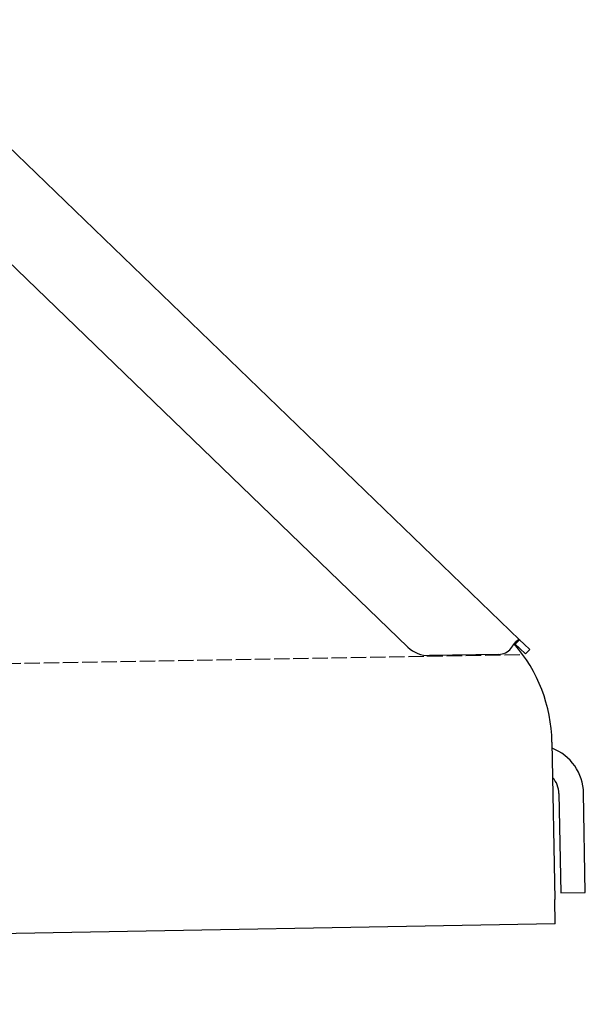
# Model space of a CAD drawing. Extents: x 562 to 7231, y 5917 to 11926.
# Tile 61 of 66: x 6067 to 6251, y 9735 to 10055. Entities that reach past the tile are written whole.
import ezdxf

# ---------------------------------------------------------------- set-up
doc = ezdxf.new("R2010")
doc.units = 0
doc.linetypes.add('GEN3', pattern=[6.25, 5, -1.25])
doc.layers.get('0').update_dxf_attribs({"linetype": 'CONTINUOUS'})
doc.layers.add('3', color=6, linetype='GEN3')

msp = doc.modelspace()

# ---------------------------------------------------------------- linework, layer by layer
for p, q in [((6020.262, 10055.344), (6229.471, 9853.313)), ((6193.048, 9850.951), (6019.173, 10018.861)), ((6228.456, 9852.262), (6228.082, 9851.874)), ((6229.58, 9850.427), (6228.082, 9851.874)), ((6229.471, 9853.313), (6228.456, 9852.262)), ((6229.471, 9853.313), (6230.969, 9851.866)), ((6231.378, 9848.691), (6229.58, 9850.427)), ((6230.969, 9851.866), (6232.767, 9850.13)), ((6231.378, 9848.691), (6232.767, 9850.13)), ((6222.719, 9848.54), (6200.17, 9848.146)), ((6240.007, 9819.999), (6240.902, 9768.718)), ((6242.301, 9803.183), (6242.866, 9770.812)), ((6250.865, 9770.952), (6250.3, 9803.322)), ((6241.042, 9760.719), (6240.902, 9768.718)), ((6242.866, 9770.812), (6250.865, 9770.952)), ((6241.042, 9760.719), (4741.27, 9734.54))]:
    msp.add_line(p, q)
for points in [[(6227.27, 9851.39, 0), (6227.28, 9851.41, 0), (6227.29, 9851.42, 0), (6227.3, 9851.43, 0), (6227.3, 9851.44, 0), (6227.31, 9851.45, 0), (6227.32, 9851.46, 0), (6227.33, 9851.47, 0), (6227.33, 9851.48, 0), (6227.34, 9851.49, 0), (6227.35, 9851.5, 0), (6227.36, 9851.51, 0), (6227.36, 9851.52, 0), (6227.37, 9851.54, 0), (6227.38, 9851.55, 0), (6227.39, 9851.56, 0), (6227.39, 9851.57, 0), (6227.4, 9851.58, 0), (6227.41, 9851.59, 0), (6227.42, 9851.6, 0), (6227.42, 9851.61, 0), (6227.43, 9851.62, 0), (6227.44, 9851.63, 0), (6227.45, 9851.64, 0), (6227.45, 9851.65, 0), (6227.46, 9851.66, 0), (6227.47, 9851.67, 0), (6227.47, 9851.68, 0), (6227.48, 9851.69, 0), (6227.49, 9851.7, 0), (6227.5, 9851.71, 0), (6227.5, 9851.72, 0), (6227.51, 9851.73, 0), (6227.52, 9851.74, 0), (6227.53, 9851.75, 0), (6227.53, 9851.76, 0), (6227.54, 9851.77, 0), (6227.55, 9851.78, 0), (6227.56, 9851.8, 0), (6227.56, 9851.81, 0), (6227.57, 9851.82, 0), (6227.58, 9851.83, 0), (6227.59, 9851.84, 0), (6227.59, 9851.85, 0), (6227.6, 9851.86, 0), (6227.61, 9851.87, 0), (6227.62, 9851.88, 0), (6227.62, 9851.89, 0), (6227.63, 9851.9, 0), (6227.64, 9851.91, 0), (6227.65, 9851.91, 0), (6227.65, 9851.92, 0), (6227.66, 9851.93, 0), (6227.67, 9851.94, 0), (6227.67, 9851.95, 0), (6227.68, 9851.96, 0), (6227.69, 9851.97, 0), (6227.7, 9851.98, 0), (6227.7, 9851.99, 0), (6227.71, 9852, 0), (6227.72, 9852.01, 0), (6227.73, 9852.02, 0), (6227.73, 9852.03, 0), (6227.74, 9852.04, 0), (6227.75, 9852.05, 0), (6227.76, 9852.06, 0), (6227.76, 9852.07, 0), (6227.77, 9852.08, 0), (6227.78, 9852.09, 0), (6227.79, 9852.1, 0), (6227.79, 9852.11, 0), (6227.8, 9852.12, 0), (6227.81, 9852.13, 0), (6227.81, 9852.13, 0), (6227.82, 9852.14, 0), (6227.83, 9852.15, 0), (6227.84, 9852.16, 0), (6227.84, 9852.17, 0), (6227.85, 9852.18, 0), (6227.86, 9852.19, 0), (6227.87, 9852.2, 0), (6227.87, 9852.21, 0), (6227.88, 9852.22, 0), (6227.89, 9852.23, 0), (6227.9, 9852.24, 0), (6227.9, 9852.24, 0), (6227.91, 9852.25, 0), (6227.92, 9852.26, 0), (6227.92, 9852.27, 0), (6227.93, 9852.28, 0), (6227.94, 9852.29, 0), (6227.95, 9852.3, 0), (6227.95, 9852.31, 0), (6227.96, 9852.31, 0), (6227.97, 9852.32, 0), (6227.97, 9852.33, 0), (6227.98, 9852.34, 0), (6227.99, 9852.35, 0), (6228, 9852.36, 0), (6228, 9852.37, 0), (6228.01, 9852.37, 0), (6228.02, 9852.38, 0), (6228.02, 9852.39, 0), (6228.03, 9852.4, 0), (6228.04, 9852.41, 0), (6228.05, 9852.42, 0), (6228.05, 9852.43, 0), (6228.06, 9852.43, 0), (6228.07, 9852.44, 0), (6228.07, 9852.45, 0), (6228.08, 9852.46, 0), (6228.09, 9852.47, 0), (6228.1, 9852.47, 0), (6228.1, 9852.48, 0), (6228.11, 9852.49, 0), (6228.12, 9852.5, 0), (6228.12, 9852.51, 0), (6228.13, 9852.51, 0), (6228.14, 9852.52, 0), (6228.15, 9852.53, 0), (6228.15, 9852.54, 0), (6228.16, 9852.55, 0), (6228.17, 9852.55, 0), (6228.17, 9852.56, 0), (6228.18, 9852.57, 0), (6228.19, 9852.58, 0), (6228.19, 9852.59, 0), (6228.2, 9852.59, 0), (6228.21, 9852.6, 0), (6228.21, 9852.61, 0), (6228.22, 9852.62, 0), (6228.23, 9852.62, 0), (6228.24, 9852.63, 0), (6228.24, 9852.64, 0), (6228.25, 9852.65, 0), (6228.26, 9852.65, 0), (6228.26, 9852.66, 0), (6228.27, 9852.67, 0), (6228.28, 9852.68, 0), (6228.28, 9852.68, 0), (6228.29, 9852.69, 0), (6228.3, 9852.7, 0), (6228.3, 9852.7, 0), (6228.31, 9852.71, 0), (6228.32, 9852.72, 0), (6228.32, 9852.73, 0), (6228.33, 9852.73, 0), (6228.34, 9852.74, 0), (6228.34, 9852.75, 0), (6228.35, 9852.75, 0), (6228.36, 9852.76, 0), (6228.36, 9852.77, 0), (6228.37, 9852.77, 0), (6228.38, 9852.78, 0), (6228.38, 9852.79, 0), (6228.39, 9852.8, 0), (6228.4, 9852.8, 0), (6228.4, 9852.81, 0), (6228.41, 9852.82, 0), (6228.42, 9852.82, 0), (6228.42, 9852.83, 0), (6228.43, 9852.84, 0), (6228.44, 9852.84, 0), (6228.44, 9852.85, 0), (6228.45, 9852.85, 0), (6228.46, 9852.86, 0), (6228.46, 9852.87, 0), (6228.47, 9852.87, 0), (6228.48, 9852.88, 0), (6228.48, 9852.89, 0), (6228.49, 9852.89, 0), (6228.5, 9852.9, 0), (6228.5, 9852.91, 0), (6228.51, 9852.91, 0), (6228.51, 9852.92, 0), (6228.52, 9852.92, 0), (6228.53, 9852.93, 0), (6228.53, 9852.94, 0), (6228.54, 9852.94, 0), (6228.55, 9852.95, 0), (6228.55, 9852.95, 0), (6228.56, 9852.96, 0), (6228.57, 9852.96, 0), (6228.57, 9852.97, 0), (6228.58, 9852.98, 0), (6228.58, 9852.98, 0), (6228.59, 9852.99, 0), (6228.6, 9852.99, 0), (6228.6, 9853, 0), (6228.61, 9853, 0), (6228.61, 9853.01, 0), (6228.62, 9853.02, 0), (6228.63, 9853.02, 0), (6228.63, 9853.03, 0), (6228.64, 9853.03, 0), (6228.65, 9853.04, 0), (6228.65, 9853.04, 0), (6228.66, 9853.05, 0), (6228.66, 9853.05, 0), (6228.67, 9853.06, 0), (6228.68, 9853.06, 0), (6228.68, 9853.07, 0), (6228.69, 9853.07, 0), (6228.69, 9853.08, 0), (6228.7, 9853.08, 0), (6228.71, 9853.09, 0), (6228.71, 9853.09, 0), (6228.72, 9853.1, 0), (6228.72, 9853.1, 0), (6228.73, 9853.11, 0), (6228.73, 9853.11, 0), (6228.74, 9853.12, 0), (6228.75, 9853.12, 0), (6228.75, 9853.13, 0), (6228.76, 9853.13, 0), (6228.76, 9853.14, 0), (6228.77, 9853.14, 0), (6228.77, 9853.14, 0), (6228.78, 9853.15, 0), (6228.79, 9853.15, 0), (6228.79, 9853.16, 0), (6228.8, 9853.16, 0), (6228.8, 9853.17, 0), (6228.81, 9853.17, 0), (6228.81, 9853.17, 0), (6228.82, 9853.18, 0), (6228.83, 9853.18, 0), (6228.83, 9853.19, 0), (6228.84, 9853.19, 0), (6228.84, 9853.19, 0), (6228.85, 9853.2, 0), (6228.85, 9853.2, 0), (6228.86, 9853.21, 0), (6228.86, 9853.21, 0), (6228.87, 9853.21, 0), (6228.87, 9853.22, 0), (6228.88, 9853.22, 0), (6228.89, 9853.23, 0), (6228.89, 9853.23, 0), (6228.9, 9853.23, 0), (6228.9, 9853.24, 0), (6228.91, 9853.24, 0), (6228.91, 9853.24, 0), (6228.92, 9853.25, 0), (6228.92, 9853.25, 0), (6228.93, 9853.25, 0), (6228.93, 9853.26, 0), (6228.94, 9853.26, 0), (6228.94, 9853.26, 0), (6228.95, 9853.27, 0), (6228.95, 9853.27, 0), (6228.96, 9853.27, 0), (6228.96, 9853.28, 0), (6228.97, 9853.28, 0), (6228.97, 9853.28, 0), (6228.98, 9853.28, 0), (6228.98, 9853.29, 0), (6228.99, 9853.29, 0), (6228.99, 9853.29, 0), (6229, 9853.3, 0), (6229, 9853.3, 0), (6229.01, 9853.3, 0), (6229.01, 9853.3, 0), (6229.02, 9853.31, 0), (6229.02, 9853.31, 0), (6229.03, 9853.31, 0), (6229.03, 9853.31, 0), (6229.04, 9853.32, 0), (6229.04, 9853.32, 0), (6229.05, 9853.32, 0), (6229.05, 9853.32, 0), (6229.06, 9853.33, 0), (6229.06, 9853.33, 0), (6229.07, 9853.33, 0), (6229.07, 9853.33, 0), (6229.08, 9853.34, 0), (6229.08, 9853.34, 0), (6229.09, 9853.34, 0), (6229.09, 9853.34, 0), (6229.1, 9853.34, 0), (6229.1, 9853.35, 0), (6229.1, 9853.35, 0), (6229.11, 9853.35, 0), (6229.11, 9853.35, 0), (6229.12, 9853.35, 0), (6229.12, 9853.35, 0), (6229.13, 9853.36, 0), (6229.13, 9853.36, 0), (6229.14, 9853.36, 0), (6229.14, 9853.36, 0), (6229.14, 9853.36, 0), (6229.15, 9853.36, 0), (6229.15, 9853.37, 0), (6229.16, 9853.37, 0), (6229.16, 9853.37, 0), (6229.17, 9853.37, 0), (6229.17, 9853.37, 0), (6229.18, 9853.37, 0), (6229.18, 9853.37, 0), (6229.18, 9853.37, 0), (6229.19, 9853.37, 0), (6229.19, 9853.38, 0), (6229.2, 9853.38, 0), (6229.2, 9853.38, 0), (6229.2, 9853.38, 0), (6229.21, 9853.38, 0), (6229.21, 9853.38, 0), (6229.22, 9853.38, 0), (6229.22, 9853.38, 0), (6229.23, 9853.38, 0), (6229.23, 9853.38, 0), (6229.23, 9853.38, 0), (6229.24, 9853.38, 0), (6229.24, 9853.38, 0), (6229.24, 9853.39, 0), (6229.25, 9853.39, 0), (6229.25, 9853.39, 0), (6229.26, 9853.39, 0), (6229.26, 9853.39, 0), (6229.26, 9853.39, 0), (6229.27, 9853.39, 0), (6229.27, 9853.39, 0), (6229.28, 9853.39, 0), (6229.28, 9853.39, 0), (6229.28, 9853.39, 0), (6229.29, 9853.39, 0), (6229.29, 9853.39, 0), (6229.29, 9853.39, 0), (6229.3, 9853.39, 0), (6229.3, 9853.39, 0), (6229.31, 9853.39, 0), (6229.31, 9853.39, 0), (6229.31, 9853.39, 0), (6229.32, 9853.39, 0), (6229.32, 9853.39, 0), (6229.32, 9853.39, 0), (6229.33, 9853.38, 0), (6229.33, 9853.38, 0), (6229.33, 9853.38, 0), (6229.34, 9853.38, 0), (6229.34, 9853.38, 0), (6229.34, 9853.38, 0), (6229.35, 9853.38, 0), (6229.35, 9853.38, 0), (6229.35, 9853.38, 0), (6229.36, 9853.38, 0), (6229.36, 9853.38, 0), (6229.36, 9853.38, 0), (6229.37, 9853.38, 0), (6229.37, 9853.37, 0), (6229.37, 9853.37, 0), (6229.38, 9853.37, 0), (6229.38, 9853.37, 0), (6229.38, 9853.37, 0), (6229.39, 9853.37, 0), (6229.39, 9853.37, 0), (6229.39, 9853.37, 0), (6229.4, 9853.36, 0), (6229.4, 9853.36, 0), (6229.4, 9853.36, 0), (6229.41, 9853.36, 0), (6229.41, 9853.36, 0), (6229.41, 9853.36, 0), (6229.41, 9853.36, 0), (6229.42, 9853.35, 0), (6229.42, 9853.35, 0), (6229.42, 9853.35, 0), (6229.43, 9853.35, 0), (6229.43, 9853.35, 0), (6229.43, 9853.34, 0), (6229.44, 9853.34, 0), (6229.44, 9853.34, 0), (6229.44, 9853.34, 0), (6229.44, 9853.34, 0), (6229.45, 9853.33, 0), (6229.45, 9853.33, 0), (6229.45, 9853.33, 0), (6229.45, 9853.33, 0), (6229.46, 9853.33, 0), (6229.46, 9853.32, 0), (6229.46, 9853.32, 0), (6229.47, 9853.32, 0), (6229.47, 9853.32, 0), (6229.47, 9853.31, 0)], [(6228.08, 9851.87, 0), (6228.08, 9851.88, 0), (6228.08, 9851.88, 0), (6228.08, 9851.88, 0), (6228.07, 9851.88, 0), (6228.07, 9851.88, 0), (6228.07, 9851.88, 0), (6228.07, 9851.89, 0), (6228.07, 9851.89, 0), (6228.06, 9851.89, 0), (6228.06, 9851.89, 0), (6228.06, 9851.89, 0), (6228.06, 9851.89, 0), (6228.06, 9851.9, 0), (6228.06, 9851.9, 0), (6228.05, 9851.9, 0), (6228.05, 9851.9, 0), (6228.05, 9851.9, 0), (6228.05, 9851.9, 0), (6228.05, 9851.91, 0), (6228.04, 9851.91, 0), (6228.04, 9851.91, 0), (6228.04, 9851.91, 0), (6228.04, 9851.91, 0), (6228.04, 9851.91, 0), (6228.03, 9851.91, 0), (6228.03, 9851.92, 0), (6228.03, 9851.92, 0), (6228.03, 9851.92, 0), (6228.03, 9851.92, 0), (6228.03, 9851.92, 0), (6228.02, 9851.92, 0), (6228.02, 9851.92, 0), (6228.02, 9851.93, 0), (6228.02, 9851.93, 0), (6228.02, 9851.93, 0), (6228.01, 9851.93, 0), (6228.01, 9851.93, 0), (6228.01, 9851.93, 0), (6228.01, 9851.93, 0), (6228.01, 9851.93, 0), (6228, 9851.94, 0), (6228, 9851.94, 0), (6228, 9851.94, 0), (6228, 9851.94, 0), (6228, 9851.94, 0), (6227.99, 9851.94, 0), (6227.99, 9851.94, 0), (6227.99, 9851.94, 0), (6227.99, 9851.95, 0), (6227.99, 9851.95, 0), (6227.98, 9851.95, 0), (6227.98, 9851.95, 0), (6227.98, 9851.95, 0), (6227.98, 9851.95, 0), (6227.98, 9851.95, 0), (6227.98, 9851.95, 0), (6227.97, 9851.95, 0), (6227.97, 9851.96, 0), (6227.97, 9851.96, 0), (6227.97, 9851.96, 0), (6227.97, 9851.96, 0), (6227.96, 9851.96, 0), (6227.96, 9851.96, 0), (6227.96, 9851.96, 0), (6227.96, 9851.96, 0), (6227.96, 9851.96, 0), (6227.95, 9851.96, 0), (6227.95, 9851.96, 0), (6227.95, 9851.97, 0), (6227.95, 9851.97, 0), (6227.95, 9851.97, 0), (6227.94, 9851.97, 0), (6227.94, 9851.97, 0), (6227.94, 9851.97, 0), (6227.94, 9851.97, 0), (6227.94, 9851.97, 0), (6227.93, 9851.97, 0), (6227.93, 9851.97, 0), (6227.93, 9851.97, 0), (6227.93, 9851.97, 0), (6227.92, 9851.97, 0), (6227.92, 9851.98, 0), (6227.92, 9851.98, 0), (6227.92, 9851.98, 0), (6227.92, 9851.98, 0), (6227.91, 9851.98, 0), (6227.91, 9851.98, 0), (6227.91, 9851.98, 0), (6227.91, 9851.98, 0), (6227.91, 9851.98, 0), (6227.9, 9851.98, 0), (6227.9, 9851.98, 0), (6227.9, 9851.98, 0), (6227.9, 9851.98, 0), (6227.9, 9851.98, 0), (6227.89, 9851.98, 0), (6227.89, 9851.98, 0), (6227.89, 9851.98, 0), (6227.89, 9851.99, 0), (6227.89, 9851.99, 0), (6227.88, 9851.99, 0), (6227.88, 9851.99, 0), (6227.88, 9851.99, 0), (6227.88, 9851.99, 0), (6227.88, 9851.99, 0), (6227.87, 9851.99, 0), (6227.87, 9851.99, 0), (6227.87, 9851.99, 0), (6227.87, 9851.99, 0), (6227.86, 9851.99, 0), (6227.86, 9851.99, 0), (6227.86, 9851.99, 0), (6227.86, 9851.99, 0), (6227.86, 9851.99, 0), (6227.85, 9851.99, 0), (6227.85, 9851.99, 0), (6227.85, 9851.99, 0), (6227.85, 9851.99, 0), (6227.85, 9851.99, 0), (6227.84, 9851.99, 0), (6227.84, 9851.99, 0), (6227.84, 9851.99, 0), (6227.84, 9851.99, 0), (6227.83, 9851.99, 0), (6227.83, 9851.99, 0), (6227.83, 9851.99, 0), (6227.83, 9851.99, 0), (6227.83, 9851.99, 0), (6227.82, 9851.99, 0), (6227.82, 9851.99, 0), (6227.82, 9851.99, 0), (6227.82, 9851.99, 0), (6227.81, 9851.99, 0), (6227.81, 9851.99, 0), (6227.81, 9851.99, 0), (6227.81, 9851.99, 0), (6227.81, 9851.99, 0), (6227.8, 9851.99, 0), (6227.8, 9851.99, 0), (6227.8, 9851.99, 0), (6227.8, 9851.99, 0), (6227.8, 9851.99, 0), (6227.79, 9851.99, 0), (6227.79, 9851.99, 0), (6227.79, 9851.99, 0), (6227.79, 9851.99, 0), (6227.78, 9851.99, 0), (6227.78, 9851.99, 0), (6227.78, 9851.99, 0), (6227.78, 9851.99, 0), (6227.78, 9851.99, 0), (6227.77, 9851.99, 0), (6227.77, 9851.99, 0), (6227.77, 9851.99, 0), (6227.77, 9851.99, 0), (6227.76, 9851.99, 0), (6227.76, 9851.99, 0), (6227.76, 9851.99, 0), (6227.76, 9851.99, 0), (6227.75, 9851.99, 0), (6227.75, 9851.99, 0), (6227.75, 9851.98, 0), (6227.75, 9851.98, 0), (6227.75, 9851.98, 0), (6227.74, 9851.98, 0), (6227.74, 9851.98, 0), (6227.74, 9851.98, 0), (6227.74, 9851.98, 0), (6227.73, 9851.98, 0), (6227.73, 9851.98, 0), (6227.73, 9851.98, 0), (6227.73, 9851.98, 0), (6227.73, 9851.98, 0), (6227.72, 9851.98, 0), (6227.72, 9851.98, 0), (6227.72, 9851.98, 0), (6227.72, 9851.98, 0), (6227.71, 9851.98, 0), (6227.71, 9851.97, 0), (6227.71, 9851.97, 0), (6227.71, 9851.97, 0), (6227.7, 9851.97, 0), (6227.7, 9851.97, 0), (6227.7, 9851.97, 0), (6227.7, 9851.97, 0), (6227.7, 9851.97, 0), (6227.69, 9851.97, 0), (6227.69, 9851.97, 0), (6227.69, 9851.97, 0), (6227.69, 9851.97, 0), (6227.68, 9851.97, 0)], [(6226.61, 9850.51, 0), (6226.62, 9850.52, 0), (6226.62, 9850.52, 0), (6226.62, 9850.53, 0), (6226.63, 9850.53, 0), (6226.63, 9850.54, 0), (6226.63, 9850.54, 0), (6226.64, 9850.54, 0), (6226.64, 9850.55, 0), (6226.65, 9850.55, 0), (6226.65, 9850.56, 0), (6226.65, 9850.56, 0), (6226.66, 9850.57, 0), (6226.66, 9850.57, 0), (6226.66, 9850.58, 0), (6226.67, 9850.58, 0), (6226.67, 9850.59, 0), (6226.68, 9850.59, 0), (6226.68, 9850.59, 0), (6226.68, 9850.6, 0), (6226.69, 9850.6, 0), (6226.69, 9850.61, 0), (6226.69, 9850.61, 0), (6226.7, 9850.62, 0), (6226.7, 9850.62, 0), (6226.7, 9850.63, 0), (6226.71, 9850.63, 0), (6226.71, 9850.64, 0), (6226.72, 9850.64, 0), (6226.72, 9850.64, 0), (6226.72, 9850.65, 0), (6226.73, 9850.65, 0), (6226.73, 9850.66, 0), (6226.73, 9850.66, 0), (6226.74, 9850.67, 0), (6226.74, 9850.67, 0), (6226.75, 9850.68, 0), (6226.75, 9850.68, 0), (6226.75, 9850.69, 0), (6226.76, 9850.69, 0), (6226.76, 9850.69, 0), (6226.76, 9850.7, 0), (6226.77, 9850.7, 0), (6226.77, 9850.71, 0), (6226.77, 9850.71, 0), (6226.78, 9850.72, 0), (6226.78, 9850.72, 0), (6226.79, 9850.73, 0), (6226.79, 9850.73, 0), (6226.79, 9850.74, 0), (6226.8, 9850.74, 0), (6226.8, 9850.74, 0), (6226.8, 9850.75, 0), (6226.81, 9850.75, 0), (6226.81, 9850.76, 0), (6226.81, 9850.76, 0), (6226.82, 9850.77, 0), (6226.82, 9850.77, 0), (6226.82, 9850.78, 0), (6226.83, 9850.78, 0), (6226.83, 9850.79, 0), (6226.84, 9850.79, 0), (6226.84, 9850.8, 0), (6226.84, 9850.8, 0), (6226.85, 9850.8, 0), (6226.85, 9850.81, 0), (6226.85, 9850.81, 0), (6226.86, 9850.82, 0), (6226.86, 9850.82, 0), (6226.86, 9850.83, 0), (6226.87, 9850.83, 0), (6226.87, 9850.84, 0), (6226.87, 9850.84, 0), (6226.88, 9850.85, 0), (6226.88, 9850.85, 0), (6226.89, 9850.85, 0), (6226.89, 9850.86, 0), (6226.89, 9850.86, 0), (6226.9, 9850.87, 0), (6226.9, 9850.87, 0), (6226.9, 9850.88, 0), (6226.91, 9850.88, 0), (6226.91, 9850.89, 0), (6226.91, 9850.89, 0), (6226.92, 9850.9, 0), (6226.92, 9850.9, 0), (6226.92, 9850.91, 0), (6226.93, 9850.91, 0), (6226.93, 9850.91, 0), (6226.93, 9850.92, 0), (6226.94, 9850.92, 0), (6226.94, 9850.93, 0), (6226.95, 9850.93, 0), (6226.95, 9850.94, 0), (6226.95, 9850.94, 0), (6226.96, 9850.95, 0), (6226.96, 9850.95, 0), (6226.96, 9850.96, 0), (6226.97, 9850.96, 0), (6226.97, 9850.97, 0), (6226.97, 9850.97, 0), (6226.98, 9850.98, 0), (6226.98, 9850.98, 0), (6226.98, 9850.98, 0), (6226.99, 9850.99, 0), (6226.99, 9850.99, 0), (6226.99, 9851, 0), (6227, 9851, 0), (6227, 9851.01, 0), (6227, 9851.01, 0), (6227.01, 9851.02, 0), (6227.01, 9851.02, 0), (6227.01, 9851.03, 0), (6227.02, 9851.03, 0), (6227.02, 9851.04, 0), (6227.02, 9851.04, 0), (6227.03, 9851.04, 0), (6227.03, 9851.05, 0), (6227.04, 9851.05, 0), (6227.04, 9851.06, 0), (6227.04, 9851.06, 0), (6227.05, 9851.07, 0), (6227.05, 9851.07, 0), (6227.05, 9851.08, 0), (6227.06, 9851.08, 0), (6227.06, 9851.09, 0), (6227.06, 9851.09, 0), (6227.07, 9851.1, 0), (6227.07, 9851.1, 0), (6227.07, 9851.1, 0), (6227.08, 9851.11, 0), (6227.08, 9851.11, 0), (6227.08, 9851.12, 0), (6227.09, 9851.12, 0), (6227.09, 9851.13, 0), (6227.09, 9851.13, 0), (6227.1, 9851.14, 0), (6227.1, 9851.14, 0), (6227.1, 9851.15, 0), (6227.11, 9851.15, 0), (6227.11, 9851.16, 0), (6227.11, 9851.16, 0), (6227.12, 9851.17, 0), (6227.12, 9851.17, 0), (6227.12, 9851.17, 0), (6227.13, 9851.18, 0), (6227.13, 9851.18, 0), (6227.13, 9851.19, 0), (6227.14, 9851.19, 0), (6227.14, 9851.2, 0), (6227.14, 9851.2, 0), (6227.15, 9851.21, 0), (6227.15, 9851.21, 0), (6227.15, 9851.22, 0), (6227.16, 9851.22, 0), (6227.16, 9851.23, 0), (6227.16, 9851.23, 0), (6227.17, 9851.24, 0), (6227.17, 9851.24, 0), (6227.17, 9851.24, 0), (6227.18, 9851.25, 0), (6227.18, 9851.25, 0), (6227.18, 9851.26, 0), (6227.19, 9851.26, 0), (6227.19, 9851.27, 0), (6227.19, 9851.27, 0), (6227.19, 9851.28, 0), (6227.2, 9851.28, 0), (6227.2, 9851.29, 0), (6227.2, 9851.29, 0), (6227.21, 9851.3, 0), (6227.21, 9851.3, 0), (6227.21, 9851.31, 0), (6227.22, 9851.31, 0), (6227.22, 9851.31, 0), (6227.22, 9851.32, 0), (6227.23, 9851.32, 0), (6227.23, 9851.33, 0), (6227.23, 9851.33, 0), (6227.24, 9851.34, 0), (6227.24, 9851.34, 0), (6227.24, 9851.35, 0), (6227.25, 9851.35, 0), (6227.25, 9851.36, 0), (6227.25, 9851.36, 0), (6227.26, 9851.37, 0), (6227.26, 9851.37, 0), (6227.26, 9851.38, 0), (6227.27, 9851.38, 0), (6227.27, 9851.39, 0), (6227.27, 9851.39, 0), (6227.27, 9851.39, 0)]]:
    msp.add_polyline3d(points)
for centre, radius, start, end in [((6190.015, 9819.127), 50, 1, 41.06864), ((6199.995, 9858.145), 10, 226, 271), ((6222.632, 9853.539), 5, 271, 322.75653), ((6234.302, 9803.043), 16, 1, 68.97569), ((6234.302, 9803.043), 8, 1, 42.40962)]:
    msp.add_arc(centre, radius, start, end)
at = {"layer": '3'}
msp.add_line((1175.278, 9760.296), (6230.452, 9848.534), dxfattribs=at)

doc.saveas('drawing.dxf')
